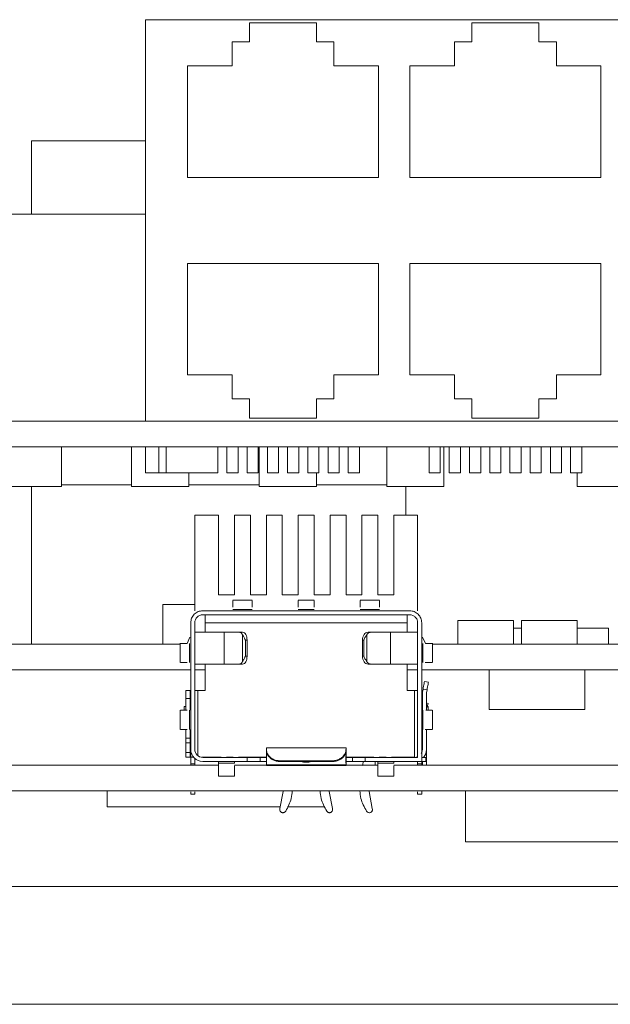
# Model space of a CAD drawing. Header units: millimetres. Extents: x -627 to -39, y 19 to 517.
# Tile 19 of 46: x -445 to -408, y 327 to 389. Entities that reach past the tile are written whole.
import ezdxf

# ---------------------------------------------------------------- set-up
doc = ezdxf.new("R2010")
doc.units = ezdxf.units.MM
doc.layers.get('0').update_dxf_attribs({"lineweight": 20})

msp = doc.modelspace()

# ---------------------------------------------------------------- linework, layer by layer
at = {"color": 7, "linetype": 'Continuous', "lineweight": 15}
for p, q in [((-436.923, 389.044), (-436.923, 363.844)), ((-436.923, 389.044), (-377.723, 389.044)), ((-426.178, 388.844), (-430.378, 388.844)), ((-430.378, 388.844), (-430.378, 387.644)), ((-426.178, 387.644), (-426.178, 388.844)), ((-412.208, 388.844), (-416.408, 388.844)), ((-416.408, 388.844), (-416.408, 387.644)), ((-412.208, 387.644), (-412.208, 388.844)), ((-430.378, 387.644), (-431.478, 387.644)), ((-431.478, 387.644), (-431.478, 386.144)), ((-425.078, 387.644), (-426.178, 387.644)), ((-425.078, 386.144), (-425.078, 387.644)), ((-416.408, 387.644), (-417.508, 387.644)), ((-417.508, 387.644), (-417.508, 386.144)), ((-411.108, 387.644), (-412.208, 387.644)), ((-411.108, 386.144), (-411.108, 387.644)), ((-434.278, 386.144), (-434.278, 379.144)), ((-431.478, 386.144), (-434.278, 386.144)), ((-422.278, 386.144), (-425.078, 386.144)), ((-422.278, 379.144), (-422.278, 386.144)), ((-417.508, 386.144), (-420.308, 386.144)), ((-420.308, 386.144), (-420.308, 379.144)), ((-408.308, 386.144), (-411.108, 386.144)), ((-408.308, 379.144), (-408.308, 386.144)), ((-444.073, 381.444), (-436.923, 381.444)), ((-444.073, 381.444), (-444.073, 376.844)), ((-434.278, 379.144), (-422.278, 379.144)), ((-420.308, 379.144), (-408.308, 379.144)), ((-445.673, 376.844), (-436.923, 376.844)), ((-422.278, 373.744), (-434.278, 373.744)), ((-434.278, 373.744), (-434.278, 366.744)), ((-422.278, 366.744), (-422.278, 373.744)), ((-420.308, 373.744), (-420.308, 366.744)), ((-408.308, 373.744), (-420.308, 373.744)), ((-408.308, 366.744), (-408.308, 373.744)), ((-434.278, 366.744), (-431.478, 366.744)), ((-431.478, 366.744), (-431.478, 365.244)), ((-425.078, 365.244), (-425.078, 366.744)), ((-425.078, 366.744), (-422.278, 366.744)), ((-420.308, 366.744), (-417.508, 366.744)), ((-417.508, 366.744), (-417.508, 365.244)), ((-411.108, 365.244), (-411.108, 366.744)), ((-411.108, 366.744), (-408.308, 366.744)), ((-431.478, 365.244), (-430.378, 365.244)), ((-430.378, 365.244), (-430.378, 364.044)), ((-426.178, 364.044), (-426.178, 365.244)), ((-426.178, 365.244), (-425.078, 365.244)), ((-417.508, 365.244), (-416.408, 365.244)), ((-416.408, 365.244), (-416.408, 364.044)), ((-412.208, 365.244), (-411.108, 365.244)), ((-412.208, 364.044), (-412.208, 365.244)), ((-430.378, 364.044), (-426.178, 364.044)), ((-416.408, 364.044), (-412.208, 364.044)), ((-449.098, 363.844), (-436.923, 363.844)), ((-436.923, 363.844), (-377.723, 363.844)), ((-505.823, 362.244), (-322.823, 362.244)), ((-442.198, 359.744), (-442.198, 362.244)), ((-437.788, 359.744), (-437.788, 362.244)), ((-436.923, 362.244), (-436.923, 360.594)), ((-436.083, 360.594), (-436.083, 362.244)), ((-435.618, 362.244), (-435.618, 360.594)), ((-432.368, 360.594), (-432.368, 362.244)), ((-431.803, 362.244), (-431.803, 360.594)), ((-431.103, 360.594), (-431.103, 362.244)), ((-430.533, 362.244), (-430.533, 360.594)), ((-429.833, 360.594), (-429.833, 362.244)), ((-429.778, 359.744), (-429.778, 362.244)), ((-429.263, 362.244), (-429.263, 360.594)), ((-428.563, 360.594), (-428.563, 362.244)), ((-427.993, 362.244), (-427.993, 360.594)), ((-427.293, 360.594), (-427.293, 362.244)), ((-426.723, 362.244), (-426.723, 360.594)), ((-426.023, 360.594), (-426.023, 362.244)), ((-425.453, 362.244), (-425.453, 360.594)), ((-424.753, 360.594), (-424.753, 362.244)), ((-424.183, 362.244), (-424.183, 360.594)), ((-423.483, 360.594), (-423.483, 362.244)), ((-421.768, 359.744), (-421.768, 362.244)), ((-419.103, 362.244), (-419.103, 360.594)), ((-418.403, 360.594), (-418.403, 362.244)), ((-418.168, 359.744), (-418.168, 362.244)), ((-417.833, 362.244), (-417.833, 360.594)), ((-417.133, 360.594), (-417.133, 362.244)), ((-416.563, 362.244), (-416.563, 360.594)), ((-415.863, 360.594), (-415.863, 362.244)), ((-415.293, 362.244), (-415.293, 360.594)), ((-414.593, 360.594), (-414.593, 362.244)), ((-414.023, 362.244), (-414.023, 360.594)), ((-413.323, 360.594), (-413.323, 362.244)), ((-412.753, 362.244), (-412.753, 360.594)), ((-412.053, 360.594), (-412.053, 362.244)), ((-411.483, 362.244), (-411.483, 360.594)), ((-410.783, 360.594), (-410.783, 362.244)), ((-410.213, 362.244), (-410.213, 360.594)), ((-409.513, 360.594), (-409.513, 362.244)), ((-436.083, 360.594), (-436.923, 360.594)), ((-435.618, 360.594), (-436.083, 360.594)), ((-432.368, 360.594), (-435.618, 360.594)), ((-434.188, 359.744), (-434.188, 360.594)), ((-431.103, 360.594), (-431.803, 360.594)), ((-429.833, 360.594), (-430.533, 360.594)), ((-428.563, 360.594), (-429.263, 360.594)), ((-427.293, 360.594), (-427.993, 360.594)), ((-426.023, 360.594), (-426.723, 360.594)), ((-426.178, 359.744), (-426.178, 360.594)), ((-424.753, 360.594), (-425.453, 360.594)), ((-423.483, 360.594), (-424.183, 360.594)), ((-418.403, 360.594), (-419.103, 360.594)), ((-417.133, 360.594), (-417.833, 360.594)), ((-415.863, 360.594), (-416.563, 360.594)), ((-414.593, 360.594), (-415.293, 360.594)), ((-413.323, 360.594), (-414.023, 360.594)), ((-412.053, 360.594), (-412.753, 360.594)), ((-410.783, 360.594), (-411.483, 360.594)), ((-409.513, 360.594), (-410.213, 360.594)), ((-409.798, 359.744), (-409.798, 360.594)), ((-442.198, 359.744), (-445.798, 359.744)), ((-444.073, 359.744), (-444.073, 349.844)), ((-442.198, 359.844), (-437.788, 359.844)), ((-434.188, 359.744), (-437.788, 359.744)), ((-434.188, 359.844), (-429.778, 359.844)), ((-426.178, 359.744), (-429.778, 359.744)), ((-426.178, 359.844), (-421.768, 359.844)), ((-418.168, 359.744), (-421.768, 359.744)), ((-420.573, 359.744), (-420.573, 357.948)), ((-406.198, 359.744), (-409.798, 359.744)), ((-433.823, 351.948), (-433.823, 357.948)), ((-433.823, 357.948), (-432.323, 357.948)), ((-432.323, 357.948), (-432.323, 352.948)), ((-431.323, 357.948), (-430.323, 357.948)), ((-431.323, 352.948), (-431.323, 357.948)), ((-430.323, 357.948), (-430.323, 352.948)), ((-429.323, 352.948), (-429.323, 357.948)), ((-429.323, 357.948), (-428.323, 357.948)), ((-428.323, 357.948), (-428.323, 352.948)), ((-427.323, 357.948), (-426.323, 357.948)), ((-427.323, 352.948), (-427.323, 357.948)), ((-426.323, 357.948), (-426.323, 352.948)), ((-425.323, 352.948), (-425.323, 357.948)), ((-425.323, 357.948), (-424.323, 357.948)), ((-424.323, 357.948), (-424.323, 352.948)), ((-423.323, 352.948), (-423.323, 357.948)), ((-423.323, 357.948), (-422.323, 357.948)), ((-422.323, 357.948), (-422.323, 352.948)), ((-421.323, 352.948), (-421.323, 357.948)), ((-421.323, 357.948), (-419.823, 357.948)), ((-419.823, 357.948), (-419.823, 351.948)), ((-432.323, 352.948), (-431.323, 352.948)), ((-430.323, 352.948), (-429.323, 352.948)), ((-428.323, 352.948), (-427.323, 352.948)), ((-426.323, 352.948), (-425.323, 352.948)), ((-424.323, 352.948), (-423.323, 352.948)), ((-422.323, 352.948), (-421.323, 352.948)), ((-435.823, 352.344), (-433.823, 352.344)), ((-435.823, 352.344), (-435.823, 349.844)), ((-430.219, 352.618), (-431.425, 352.618)), ((-426.319, 352.618), (-427.325, 352.618)), ((-422.219, 352.618), (-423.425, 352.618)), ((-420.323, 351.948), (-433.323, 351.948)), ((-433.323, 351.694), (-420.323, 351.694)), ((-430.223, 352.028), (-431.423, 352.028)), ((-426.323, 352.028), (-427.323, 352.028)), ((-422.223, 352.028), (-423.423, 352.028)), ((-434.077, 351.194), (-434.077, 343.244)), ((-433.823, 343.244), (-433.823, 351.194)), ((-433.173, 351.198), (-420.473, 351.198)), ((-433.173, 351.198), (-433.173, 350.598)), ((-420.473, 350.598), (-420.473, 351.198)), ((-419.823, 351.194), (-419.823, 342.744)), ((-419.569, 342.49), (-419.569, 351.194)), ((-417.295, 351.344), (-417.295, 349.844)), ((-417.295, 351.344), (-413.792, 351.344)), ((-413.792, 351.344), (-413.792, 349.844)), ((-413.295, 351.344), (-409.792, 351.344)), ((-413.295, 351.344), (-413.295, 349.844)), ((-409.792, 351.344), (-409.792, 349.844)), ((-431.974, 348.598), (-431.974, 350.598)), ((-431.026, 350.598), (-431.974, 350.598)), ((-431.026, 350.598), (-430.815, 350.598)), ((-430.821, 348.762), (-430.821, 350.434)), ((-423.024, 350.434), (-423.024, 348.762)), ((-422.936, 350.598), (-422.759, 350.598)), ((-421.537, 350.598), (-422.759, 350.598)), ((-421.537, 350.598), (-421.537, 348.598)), ((-413.792, 350.844), (-413.295, 350.844)), ((-409.792, 350.844), (-407.823, 350.844)), ((-407.823, 350.844), (-407.823, 349.844)), ((-457.858, 349.844), (-434.789, 349.844)), ((-434.747, 349.902), (-434.747, 348.696)), ((-434.308, 349.898), (-434.125, 350.285)), ((-434.157, 348.698), (-434.157, 349.898)), ((-430.64, 350.098), (-430.64, 349.098)), ((-430.64, 350.098), (-430.537, 350.098)), ((-430.537, 350.098), (-430.537, 349.098)), ((-423.294, 350.098), (-423.208, 350.098)), ((-423.294, 349.098), (-423.294, 350.098)), ((-423.208, 349.098), (-423.208, 350.098)), ((-419.521, 350.285), (-419.339, 349.898)), ((-419.49, 349.898), (-419.49, 348.698)), ((-418.899, 348.694), (-418.899, 349.902)), ((-418.858, 349.844), (-395.789, 349.844)), ((-433.173, 348.598), (-433.173, 346.948)), ((-431.974, 348.598), (-431.026, 348.598)), ((-430.815, 348.598), (-431.026, 348.598)), ((-430.537, 349.098), (-430.64, 349.098)), ((-423.208, 349.098), (-423.294, 349.098)), ((-422.759, 348.598), (-422.936, 348.598)), ((-422.759, 348.598), (-421.537, 348.598)), ((-420.473, 346.948), (-420.473, 348.598)), ((-445.573, 348.244), (-434.077, 348.244)), ((-433.823, 348.244), (-433.173, 348.244)), ((-420.473, 348.244), (-419.823, 348.244)), ((-419.569, 348.244), (-395.077, 348.244)), ((-415.323, 345.744), (-415.323, 348.244)), ((-409.323, 345.744), (-409.323, 348.244)), ((-419.397, 347.51), (-419.146, 347.466)), ((-434.377, 346.948), (-434.123, 346.948)), ((-433.627, 346.948), (-433.173, 346.948)), ((-420.473, 346.948), (-420.019, 346.948)), ((-420.019, 342.748), (-420.019, 346.948)), ((-419.496, 346.948), (-419.523, 346.948)), ((-419.523, 346.747), (-419.523, 345.698)), ((-419.516, 346.834), (-419.483, 347.018)), ((-419.233, 346.974), (-419.483, 347.018)), ((-419.269, 345.698), (-419.269, 346.747)), ((-419.233, 346.974), (-419.266, 346.79)), ((-434.377, 345.698), (-434.377, 346.448)), ((-434.377, 346.448), (-434.123, 346.448)), ((-434.123, 346.448), (-434.123, 345.698)), ((-419.159, 346.117), (-419.269, 346.157)), ((-419.159, 346.117), (-419.269, 345.815)), ((-434.747, 345.702), (-434.747, 344.496)), ((-434.487, 345.944), (-434.487, 345.698)), ((-434.487, 345.944), (-434.377, 345.944)), ((-434.157, 344.498), (-434.157, 345.698)), ((-434.123, 345.944), (-434.077, 345.944)), ((-419.569, 345.944), (-419.523, 345.944)), ((-419.569, 345.734), (-419.523, 345.86)), ((-419.49, 345.698), (-419.49, 344.498)), ((-419.222, 345.944), (-419.159, 345.944)), ((-419.159, 345.944), (-419.159, 345.698)), ((-418.899, 344.494), (-418.899, 345.702)), ((-409.323, 345.744), (-415.323, 345.744)), ((-434.123, 344.498), (-434.123, 344.448)), ((-419.523, 344.498), (-419.523, 343.244)), ((-419.269, 343.24), (-419.269, 344.498)), ((-434.377, 343.948), (-434.123, 343.948)), ((-434.377, 343.648), (-434.123, 343.648)), ((-434.377, 343.048), (-434.377, 343.648)), ((-434.123, 343.648), (-434.123, 343.048)), ((-434.123, 343.048), (-434.377, 343.048)), ((-434.077, 342.344), (-434.077, 343.244)), ((-424.323, 343.336), (-429.323, 343.336)), ((-429.323, 343.24), (-429.323, 343.336)), ((-429.323, 343.24), (-429.323, 342.239)), ((-424.323, 343.336), (-424.323, 343.24)), ((-424.323, 342.239), (-424.323, 343.24)), ((-419.269, 343.24), (-419.269, 342.48)), ((-434.123, 342.748), (-434.377, 342.748)), ((-433.827, 342.683), (-433.827, 342.49)), ((-433.823, 342.68), (-433.823, 342.49)), ((-433.823, 342.49), (-433.823, 342.344)), ((-433.386, 342.748), (-432.173, 342.748)), ((-433.323, 342.744), (-430.523, 342.744)), ((-430.523, 342.49), (-433.323, 342.49)), ((-432.323, 342.49), (-432.323, 342.382)), ((-431.323, 342.382), (-432.323, 342.382)), ((-431.839, 342.744), (-431.839, 342.748)), ((-431.408, 342.748), (-431.839, 342.748)), ((-431.408, 342.748), (-431.408, 342.744)), ((-431.073, 342.748), (-429.323, 342.748)), ((-430.523, 342.49), (-430.523, 342.744)), ((-430.523, 342.744), (-429.723, 342.744)), ((-429.723, 342.49), (-430.523, 342.49)), ((-429.723, 342.49), (-429.723, 342.744)), ((-429.723, 342.744), (-429.323, 342.744)), ((-429.323, 342.49), (-429.723, 342.49)), ((-428.523, 342.535), (-428.523, 342.485)), ((-425.123, 342.535), (-428.523, 342.535)), ((-425.123, 342.485), (-428.523, 342.485)), ((-427.156, 342.474), (-427.187, 342.485)), ((-426.46, 342.485), (-426.49, 342.474)), ((-425.123, 342.535), (-425.123, 342.485)), ((-424.323, 342.748), (-422.573, 342.748)), ((-424.323, 342.744), (-423.923, 342.744)), ((-423.923, 342.49), (-424.323, 342.49)), ((-423.923, 342.49), (-423.923, 342.744)), ((-423.923, 342.744), (-423.123, 342.744)), ((-423.123, 342.49), (-423.923, 342.49)), ((-423.253, 342.49), (-423.253, 342.426)), ((-423.123, 342.744), (-423.123, 342.49)), ((-423.123, 342.744), (-419.823, 342.744)), ((-419.569, 342.49), (-423.123, 342.49)), ((-422.493, 342.49), (-422.493, 342.419)), ((-422.323, 342.49), (-422.323, 342.382)), ((-421.323, 342.382), (-422.323, 342.382)), ((-422.239, 342.744), (-422.239, 342.748)), ((-421.808, 342.748), (-422.239, 342.748)), ((-421.808, 342.748), (-421.808, 342.744)), ((-421.473, 342.748), (-420.019, 342.748)), ((-420.023, 342.744), (-419.832, 342.782)), ((-419.823, 342.344), (-419.823, 342.49)), ((-419.569, 342.744), (-419.315, 342.744)), ((-419.315, 342.49), (-419.569, 342.49)), ((-419.569, 342.49), (-419.569, 342.344)), ((-419.523, 342.48), (-419.523, 342.49)), ((-419.523, 342.48), (-419.269, 342.48)), ((-419.315, 342.49), (-419.315, 342.744)), ((-460.323, 342.244), (-432.323, 342.244)), ((-434.077, 342.344), (-433.823, 342.344)), ((-431.323, 342.244), (-429.323, 342.244)), ((-429.323, 342.239), (-429.323, 342.268)), ((-429.323, 342.268), (-424.324, 342.268)), ((-429.323, 342.239), (-429.323, 342.236)), ((-429.323, 342.236), (-424.323, 342.236)), ((-424.324, 342.268), (-424.323, 342.239)), ((-424.323, 342.244), (-422.323, 342.244)), ((-424.323, 342.236), (-424.323, 342.239)), ((-421.323, 342.244), (-393.323, 342.244)), ((-419.569, 342.344), (-419.823, 342.344)), ((-419.569, 342.344), (-419.569, 342.244)), ((-432.327, 341.57), (-431.319, 341.57)), ((-422.327, 341.57), (-421.319, 341.57)), ((-505.823, 340.644), (-322.823, 340.644)), ((-439.323, 339.644), (-439.323, 340.644)), ((-428.273, 340.609), (-428.47, 339.541)), ((-425.177, 339.541), (-425.373, 340.609)), ((-422.677, 339.541), (-422.873, 340.609)), ((-419.569, 340.644), (-419.569, 340.444)), ((-416.823, 337.444), (-416.823, 340.644)), ((-434.08, 340.444), (-433.821, 340.444)), ((-433.821, 340.444), (-433.818, 340.444)), ((-419.826, 340.444), (-419.569, 340.444)), ((-428.451, 339.644), (-439.323, 339.644)), ((-428.47, 339.541), (-428.483, 339.47)), ((-425.655, 339.644), (-427.991, 339.644)), ((-425.164, 339.47), (-425.177, 339.541)), ((-422.664, 339.47), (-422.677, 339.541)), ((-416.823, 337.444), (-387.823, 337.444)), ((-363.323, 334.644), (-459.323, 334.644)), ((-451.323, 327.244), (-371.323, 327.244))]:
    msp.add_line(p, q, dxfattribs=at)
at = {"color": 8, "linetype": 'Continuous', "lineweight": 15}
for p, q in [((-433.627, 346.948), (-433.627, 342.847)), ((-427.156, 342.474), (-427.156, 342.485)), ((-426.49, 342.474), (-426.49, 342.485))]:
    msp.add_line(p, q, dxfattribs=at)
at = {"color": 7, "linetype": 'Continuous', "lineweight": 15}
for centre, radius, start, end in [((-419.023, 346.747), 0.5, 170, 180), ((-419.023, 346.747), 0.246, 170, 180), ((-433.323, 343.244), 0.754, 180, 270), ((-433.323, 343.244), 0.5, 180, 270), ((-420.019, 343.24), 0.75, 318.59836, 0), ((-426.823, 343.843), 1.409, 256.32746, 283.67251)]:
    msp.add_arc(centre, radius, start, end, dxfattribs=at)
for centre, start_param, end_param in [((-428.523, 341.881), 1.50321, 1.548762), ((-425.123, 341.881), 4.734423, 4.779975)]:
    msp.add_ellipse(centre, major_axis=(0, 17.586), ratio=0.04549, start_param=start_param, end_param=end_param, dxfattribs=at)
for points, knots in [([(-431.423, 352.17), (-431.423, 352.252), (-431.423, 352.467), (-431.423, 352.608), (-431.423, 352.598), (-431.423, 352.595)], [0, 0, 0, 0, 0.287707, 0.753141, 1, 1, 1, 1]), ([(-430.223, 352.17), (-430.223, 352.252), (-430.223, 352.467), (-430.223, 352.608), (-430.223, 352.598), (-430.223, 352.595)], [0, 0, 0, 0, 0.287707, 0.753141, 1, 1, 1, 1]), ([(-427.323, 352.17), (-427.323, 352.252), (-427.323, 352.467), (-427.323, 352.608), (-427.323, 352.598), (-427.323, 352.595)], [0, 0, 0, 0, 0.287707, 0.753141, 1, 1, 1, 1]), ([(-426.323, 352.17), (-426.323, 352.252), (-426.323, 352.467), (-426.323, 352.608), (-426.323, 352.598), (-426.323, 352.595)], [0, 0, 0, 0, 0.287707, 0.753141, 1, 1, 1, 1]), ([(-423.423, 352.17), (-423.423, 352.252), (-423.423, 352.467), (-423.423, 352.608), (-423.423, 352.598), (-423.423, 352.595)], [0, 0, 0, 0, 0.287707, 0.753141, 1, 1, 1, 1]), ([(-422.223, 352.17), (-422.223, 352.252), (-422.223, 352.467), (-422.223, 352.608), (-422.223, 352.598), (-422.223, 352.595)], [0, 0, 0, 0, 0.287707, 0.753141, 1, 1, 1, 1]), ([(-430.64, 350.098), (-430.66, 350.139), (-430.692, 350.208), (-430.745, 350.302), (-430.788, 350.374), (-430.811, 350.416), (-430.821, 350.434)], [0, 0, 0, 0, 0.350599, 0.591803, 0.813977, 1, 1, 1, 1]), ([(-423.024, 350.434), (-423.037, 350.416), (-423.064, 350.374), (-423.11, 350.302), (-423.163, 350.208), (-423.191, 350.139), (-423.208, 350.098)], [0, 0, 0, 0, 0.185989, 0.408197, 0.649325, 1, 1, 1, 1]), ([(-434.724, 349.898), (-434.727, 349.898), (-434.737, 349.898), (-434.598, 349.898), (-434.387, 349.898), (-434.308, 349.898)], [0, 0, 0, 0, 0.249512, 0.719949, 1, 1, 1, 1]), ([(-418.923, 349.898), (-418.919, 349.898), (-418.909, 349.898), (-419.049, 349.898), (-419.26, 349.898), (-419.339, 349.898)], [0, 0, 0, 0, 0.249512, 0.719949, 1, 1, 1, 1]), ([(-434.724, 348.698), (-434.728, 348.698), (-434.737, 348.698), (-434.596, 348.698), (-434.381, 348.698), (-434.299, 348.698)], [0, 0, 0, 0, 0.246859, 0.712293, 1, 1, 1, 1]), ([(-430.821, 348.762), (-430.811, 348.781), (-430.788, 348.822), (-430.745, 348.894), (-430.692, 348.988), (-430.66, 349.057), (-430.64, 349.098)], [0, 0, 0, 0, 0.185989, 0.408197, 0.649325, 1, 1, 1, 1]), ([(-423.208, 349.098), (-423.191, 349.057), (-423.163, 348.988), (-423.11, 348.894), (-423.064, 348.822), (-423.037, 348.781), (-423.024, 348.762)], [0, 0, 0, 0, 0.350599, 0.591803, 0.813977, 1, 1, 1, 1]), ([(-418.923, 348.698), (-418.919, 348.698), (-418.909, 348.698), (-419.051, 348.698), (-419.265, 348.698), (-419.347, 348.698)], [0, 0, 0, 0, 0.246859, 0.712293, 1, 1, 1, 1]), ([(-433.627, 346.948), (-433.695, 346.948), (-433.766, 346.948), (-433.821, 346.948), (-433.823, 346.948)], [0, 0, 0, 0, 0.9629629, 1, 1, 1, 1]), ([(-419.823, 346.948), (-419.825, 346.948), (-419.881, 346.948), (-419.951, 346.948), (-420.019, 346.948)], [0, 0, 0, 0, 0.037037, 1, 1, 1, 1]), ([(-419.269, 346.747), (-419.269, 346.713), (-419.269, 346.626), (-419.269, 346.515), (-419.269, 346.448)], [0, 0, 0, 0, 0.398927, 1, 1, 1, 1]), ([(-434.724, 345.698), (-434.728, 345.698), (-434.737, 345.698), (-434.596, 345.698), (-434.381, 345.698), (-434.299, 345.698)], [0, 0, 0, 0, 0.246859, 0.712293, 1, 1, 1, 1]), ([(-418.923, 345.698), (-418.919, 345.698), (-418.91, 345.698), (-419.042, 345.698), (-419.243, 345.698), (-419.312, 345.698)], [0, 0, 0, 0, 0.258236, 0.745122, 1, 1, 1, 1]), ([(-434.724, 344.498), (-434.728, 344.498), (-434.737, 344.498), (-434.596, 344.498), (-434.381, 344.498), (-434.299, 344.498)], [0, 0, 0, 0, 0.246859, 0.712293, 1, 1, 1, 1]), ([(-418.923, 344.498), (-418.919, 344.498), (-418.909, 344.498), (-419.051, 344.498), (-419.265, 344.498), (-419.347, 344.498)], [0, 0, 0, 0, 0.246859, 0.712293, 1, 1, 1, 1]), ([(-429.323, 343.24), (-429.32, 343.196), (-429.314, 343.107), (-429.233, 342.918), (-429.087, 342.743), (-428.891, 342.61), (-428.694, 342.543), (-428.567, 342.537), (-428.523, 342.535)], [0, 0, 0, 0, 0.191762, 0.384649, 0.55483, 0.722064, 0.904674, 1, 1, 1, 1]), ([(-429.322, 343.068), (-429.321, 343.076), (-429.32, 343.092), (-429.302, 343.013), (-429.24, 342.879), (-429.124, 342.73), (-428.963, 342.602), (-428.759, 342.505), (-428.603, 342.491), (-428.523, 342.485)], [0, 0, 0, 0, 0.153428, 0.307053, 0.453957, 0.583683, 0.709862, 0.851123, 1, 1, 1, 1]), ([(-425.123, 342.535), (-425.034, 342.544), (-424.855, 342.561), (-424.618, 342.692), (-424.447, 342.868), (-424.354, 343.047), (-424.326, 343.169), (-424.324, 343.222), (-424.323, 343.24)], [0, 0, 0, 0, 0.194571, 0.389276, 0.578698, 0.75025, 0.916094, 1, 1, 1, 1]), ([(-424.328, 343.072), (-424.328, 343.075), (-424.329, 343.083), (-424.345, 343.011), (-424.406, 342.88), (-424.522, 342.73), (-424.683, 342.602), (-424.888, 342.505), (-425.043, 342.491), (-425.123, 342.485)], [0, 0, 0, 0, 0.070981, 0.239568, 0.400778, 0.543139, 0.681606, 0.836624, 1, 1, 1, 1]), ([(-419.601, 342.994), (-419.586, 343.013), (-419.533, 343.085), (-419.527, 343.177), (-419.523, 343.244)], [0, 0, 0, 0, 0.265578, 1, 1, 1, 1]), ([(-433.948, 342.748), (-433.958, 342.748), (-434.023, 342.748), (-434.099, 342.748), (-434.115, 342.748), (-434.123, 342.748)], [0, 0, 0, 0, 0.08645, 0.543225, 1, 1, 1, 1]), ([(-432.323, 341.572), (-432.323, 341.571), (-432.323, 341.541), (-432.323, 341.649), (-432.323, 341.897), (-432.323, 342.22), (-432.323, 342.382)], [0, 0, 0, 0, 0.0051862, 0.3367908, 0.6683954, 1, 1, 1, 1]), ([(-423.253, 342.426), (-423.254, 342.405), (-423.255, 342.365), (-423.263, 342.297), (-423.273, 342.255), (-423.277, 342.24)], [0, 0, 0, 0, 0.3881735, 0.7765736, 1, 1, 1, 1]), ([(-422.504, 342.24), (-422.501, 342.268), (-422.495, 342.323), (-422.494, 342.383), (-422.493, 342.411), (-422.493, 342.419)], [0, 0, 0, 0, 0.418658, 0.837378, 1, 1, 1, 1]), ([(-422.323, 341.572), (-422.323, 341.571), (-422.323, 341.541), (-422.323, 341.649), (-422.323, 341.897), (-422.323, 342.22), (-422.323, 342.382)], [0, 0, 0, 0, 0.0051862, 0.3367908, 0.6683954, 1, 1, 1, 1]), ([(-431.323, 341.572), (-431.323, 341.571), (-431.323, 341.541), (-431.323, 341.652), (-431.323, 341.857), (-431.323, 342.115), (-431.323, 342.214)], [0, 0, 0, 0, 0.005929, 0.385052, 0.764174, 1, 1, 1, 1]), ([(-421.323, 341.572), (-421.323, 341.571), (-421.323, 341.541), (-421.323, 341.652), (-421.323, 341.857), (-421.323, 342.115), (-421.323, 342.214)], [0, 0, 0, 0, 0.005929, 0.385052, 0.764174, 1, 1, 1, 1]), ([(-434.077, 340.444), (-434.077, 340.449), (-434.077, 340.46), (-434.077, 340.518), (-434.077, 340.571), (-434.077, 340.588)], [0, 0, 0, 0, 0.405741, 0.811483, 1, 1, 1, 1]), ([(-434.077, 340.444), (-434.077, 340.449), (-434.077, 340.46), (-434.077, 340.518), (-434.077, 340.571), (-434.077, 340.588)], [0, 0, 0, 0, 0.405741, 0.811483, 1, 1, 1, 1]), ([(-434.077, 340.444), (-434.077, 340.449), (-434.077, 340.46), (-434.077, 340.518), (-434.077, 340.571), (-434.077, 340.588)], [0, 0, 0, 0, 0.4057414, 0.8114828, 1, 1, 1, 1]), ([(-434.077, 340.444), (-434.077, 340.449), (-434.077, 340.46), (-434.077, 340.518), (-434.077, 340.571), (-434.077, 340.588)], [0, 0, 0, 0, 0.4057414, 0.8114828, 1, 1, 1, 1]), ([(-433.823, 340.588), (-433.823, 340.571), (-433.823, 340.518), (-433.823, 340.46), (-433.823, 340.449), (-433.823, 340.444)], [0, 0, 0, 0, 0.188517, 0.594259, 1, 1, 1, 1]), ([(-428.112, 339.366), (-427.971, 339.627), (-427.753, 340.031), (-427.712, 340.484), (-427.698, 340.644)], [0, 0, 0, 0, 0.647138, 1, 1, 1, 1]), ([(-425.949, 340.644), (-425.935, 340.484), (-425.894, 340.031), (-425.676, 339.627), (-425.535, 339.366)], [0, 0, 0, 0, 0.352862, 1, 1, 1, 1]), ([(-423.449, 340.644), (-423.435, 340.484), (-423.394, 340.031), (-423.176, 339.627), (-423.035, 339.366)], [0, 0, 0, 0, 0.352862, 1, 1, 1, 1]), ([(-419.823, 340.444), (-419.823, 340.449), (-419.823, 340.46), (-419.823, 340.518), (-419.823, 340.571), (-419.823, 340.588)], [0, 0, 0, 0, 0.4057414, 0.8114828, 1, 1, 1, 1]), ([(-419.823, 340.444), (-419.823, 340.449), (-419.823, 340.46), (-419.823, 340.518), (-419.823, 340.571), (-419.823, 340.588)], [0, 0, 0, 0, 0.4057414, 0.8114828, 1, 1, 1, 1]), ([(-419.823, 340.444), (-419.823, 340.449), (-419.823, 340.46), (-419.823, 340.518), (-419.823, 340.571), (-419.823, 340.588)], [0, 0, 0, 0, 0.405741, 0.811483, 1, 1, 1, 1]), ([(-419.823, 340.444), (-419.823, 340.449), (-419.823, 340.46), (-419.823, 340.518), (-419.823, 340.571), (-419.823, 340.588)], [0, 0, 0, 0, 0.405741, 0.811483, 1, 1, 1, 1])]:
    msp.add_open_spline(points, degree=3, knots=knots, dxfattribs=at)
for points in [[(-434.077, 351.194), (-434.066, 351.293), (-434.043, 351.491), (-433.869, 351.74), (-433.62, 351.914), (-433.422, 351.937), (-433.323, 351.948)], [(-433.323, 351.694), (-433.389, 351.687), (-433.52, 351.672), (-433.685, 351.556), (-433.801, 351.391), (-433.816, 351.26), (-433.823, 351.194)], [(-433.173, 351.198), (-433.173, 351.263), (-433.173, 351.393), (-433.173, 351.557), (-433.173, 351.672), (-433.173, 351.687), (-433.173, 351.694)], [(-420.473, 351.694), (-420.473, 351.687), (-420.473, 351.672), (-420.473, 351.557), (-420.473, 351.393), (-420.473, 351.263), (-420.473, 351.198)], [(-420.323, 351.948), (-420.225, 351.937), (-420.027, 351.914), (-419.778, 351.74), (-419.603, 351.491), (-419.581, 351.293), (-419.569, 351.194)], [(-419.823, 351.194), (-419.831, 351.26), (-419.846, 351.391), (-419.962, 351.556), (-420.127, 351.672), (-420.258, 351.687), (-420.323, 351.694)], [(-432.813, 350.598), (-432.946, 350.598), (-433.21, 350.598), (-433.544, 350.598), (-433.778, 350.598), (-433.808, 350.598), (-433.823, 350.598)], [(-432.813, 350.598), (-432.731, 350.598), (-432.565, 350.598), (-432.333, 350.598), (-432.126, 350.598), (-432.025, 350.598), (-431.974, 350.598)], [(-431.026, 350.598), (-431.007, 350.596), (-430.968, 350.592), (-430.913, 350.558), (-430.862, 350.507), (-430.835, 350.459), (-430.821, 350.434)], [(-430.537, 350.098), (-430.542, 350.164), (-430.55, 350.295), (-430.614, 350.46), (-430.706, 350.576), (-430.779, 350.591), (-430.815, 350.598)], [(-422.936, 350.598), (-422.983, 350.591), (-423.077, 350.576), (-423.195, 350.46), (-423.278, 350.295), (-423.289, 350.164), (-423.294, 350.098)], [(-423.024, 350.434), (-423.006, 350.459), (-422.971, 350.507), (-422.905, 350.558), (-422.833, 350.592), (-422.784, 350.596), (-422.759, 350.598)], [(-421.537, 350.598), (-421.488, 350.598), (-421.39, 350.598), (-421.215, 350.598), (-421.028, 350.598), (-420.898, 350.598), (-420.833, 350.598)], [(-419.823, 350.598), (-419.839, 350.598), (-419.869, 350.598), (-420.102, 350.598), (-420.436, 350.598), (-420.701, 350.598), (-420.833, 350.598)], [(-433.823, 348.598), (-433.808, 348.598), (-433.778, 348.598), (-433.544, 348.598), (-433.21, 348.598), (-432.946, 348.598), (-432.813, 348.598)], [(-431.974, 348.598), (-432.025, 348.598), (-432.126, 348.598), (-432.333, 348.598), (-432.565, 348.598), (-432.731, 348.598), (-432.813, 348.598)], [(-430.821, 348.762), (-430.835, 348.738), (-430.862, 348.689), (-430.913, 348.638), (-430.968, 348.604), (-431.007, 348.6), (-431.026, 348.598)], [(-430.815, 348.598), (-430.779, 348.606), (-430.706, 348.621), (-430.614, 348.736), (-430.55, 348.902), (-430.542, 349.033), (-430.537, 349.098)], [(-423.294, 349.098), (-423.289, 349.033), (-423.278, 348.902), (-423.195, 348.736), (-423.077, 348.621), (-422.983, 348.606), (-422.936, 348.598)], [(-422.759, 348.598), (-422.784, 348.6), (-422.833, 348.604), (-422.905, 348.638), (-422.971, 348.689), (-423.006, 348.738), (-423.024, 348.762)], [(-420.833, 348.598), (-420.898, 348.598), (-421.028, 348.598), (-421.215, 348.598), (-421.39, 348.598), (-421.488, 348.598), (-421.537, 348.598)], [(-420.833, 348.598), (-420.701, 348.598), (-420.436, 348.598), (-420.102, 348.598), (-419.869, 348.598), (-419.839, 348.598), (-419.823, 348.598)], [(-419.483, 347.018), (-419.472, 347.082), (-419.449, 347.211), (-419.421, 347.374), (-419.4, 347.488), (-419.398, 347.503), (-419.397, 347.51)], [(-419.146, 347.466), (-419.148, 347.459), (-419.15, 347.444), (-419.17, 347.33), (-419.199, 347.167), (-419.222, 347.038), (-419.233, 346.974)], [(-434.377, 346.448), (-434.377, 346.514), (-434.377, 346.645), (-434.377, 346.81), (-434.377, 346.926), (-434.377, 346.941), (-434.377, 346.948)], [(-434.123, 346.948), (-434.123, 346.941), (-434.123, 346.926), (-434.123, 346.81), (-434.123, 346.645), (-434.123, 346.514), (-434.123, 346.448)], [(-419.523, 346.448), (-419.523, 346.514), (-419.523, 346.645), (-419.523, 346.81), (-419.523, 346.926), (-419.523, 346.941), (-419.523, 346.948)], [(-434.377, 343.948), (-434.377, 343.956), (-434.377, 343.971), (-434.377, 344.086), (-434.377, 344.252), (-434.377, 344.383), (-434.377, 344.448)], [(-434.123, 344.448), (-434.123, 344.383), (-434.123, 344.252), (-434.123, 344.086), (-434.123, 343.971), (-434.123, 343.956), (-434.123, 343.948)], [(-434.377, 343.648), (-434.377, 343.687), (-434.377, 343.766), (-434.377, 343.865), (-434.377, 343.935), (-434.377, 343.944), (-434.377, 343.948)], [(-434.123, 343.948), (-434.123, 343.944), (-434.123, 343.935), (-434.123, 343.865), (-434.123, 343.766), (-434.123, 343.687), (-434.123, 343.648)], [(-434.377, 342.748), (-434.377, 342.753), (-434.377, 342.762), (-434.377, 342.831), (-434.377, 342.93), (-434.377, 343.009), (-434.377, 343.048)], [(-434.123, 343.048), (-434.123, 343.009), (-434.123, 342.93), (-434.123, 342.831), (-434.123, 342.762), (-434.123, 342.753), (-434.123, 342.748)], [(-431.323, 342.49), (-431.323, 342.485), (-431.323, 342.476), (-431.323, 342.414), (-431.323, 342.382)], [(-421.323, 342.49), (-421.323, 342.485), (-421.323, 342.476), (-421.323, 342.414), (-421.323, 342.382)], [(-419.523, 342.23), (-419.523, 342.234), (-419.523, 342.241), (-419.523, 342.299), (-419.523, 342.382), (-419.523, 342.447), (-419.523, 342.48)], [(-419.269, 342.48), (-419.269, 342.447), (-419.269, 342.382), (-419.269, 342.299), (-419.269, 342.241), (-419.269, 342.234), (-419.269, 342.23)], [(-434.077, 342.244), (-434.077, 342.246), (-434.077, 342.249), (-434.077, 342.272), (-434.077, 342.305), (-434.077, 342.331), (-434.077, 342.344)], [(-433.823, 342.344), (-433.823, 342.331), (-433.823, 342.305), (-433.823, 342.272), (-433.823, 342.249), (-433.823, 342.246), (-433.823, 342.244)], [(-419.823, 342.244), (-419.823, 342.246), (-419.823, 342.249), (-419.823, 342.272), (-419.823, 342.305), (-419.823, 342.331), (-419.823, 342.344)], [(-428.483, 339.47), (-428.481, 339.448), (-428.477, 339.405), (-428.445, 339.347), (-428.397, 339.302), (-428.338, 339.274), (-428.272, 339.267), (-428.208, 339.281), (-428.151, 339.314), (-428.125, 339.349), (-428.112, 339.366)], [(-425.535, 339.366), (-425.522, 339.349), (-425.496, 339.314), (-425.438, 339.281), (-425.374, 339.267), (-425.309, 339.274), (-425.249, 339.302), (-425.202, 339.347), (-425.17, 339.405), (-425.166, 339.448), (-425.164, 339.47)], [(-423.035, 339.366), (-423.022, 339.349), (-422.996, 339.314), (-422.938, 339.281), (-422.874, 339.267), (-422.809, 339.274), (-422.749, 339.302), (-422.702, 339.347), (-422.67, 339.405), (-422.666, 339.448), (-422.664, 339.47)]]:
    msp.add_open_spline(points, degree=3, dxfattribs=at)

doc.saveas('drawing.dxf')
